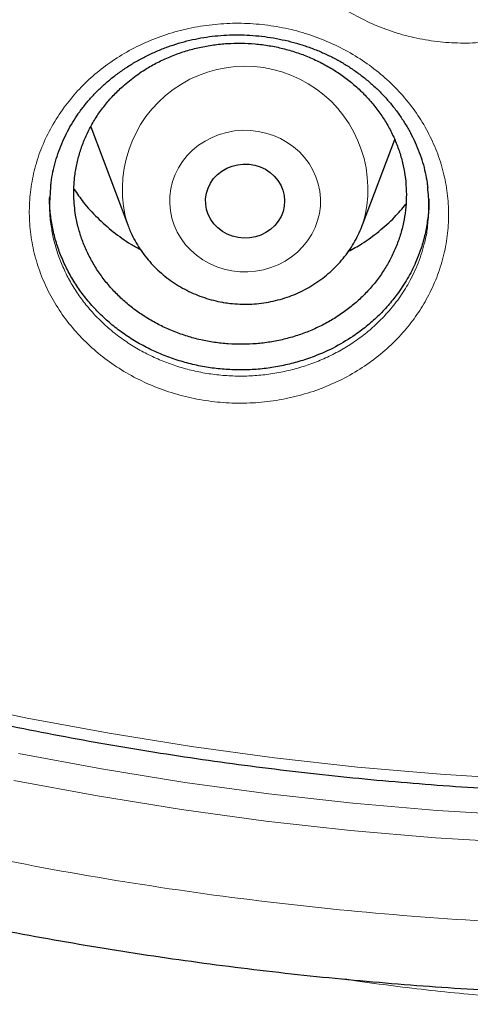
# Model space of a CAD drawing. Header units: millimetres. Extents: x 8 to 791, y 12 to 1717.
# Tile 174 of 256: x 385.11 to 389.67, y 1529.8 to 1539.76. Entities that reach past the tile are written whole.
import ezdxf

# ---------------------------------------------------------------- set-up
doc = ezdxf.new("R2010")
doc.units = ezdxf.units.MM

msp = doc.modelspace()

# ---------------------------------------------------------------- linework, layer by layer
at = {"color": 7, "linetype": 'Continuous', "lineweight": 30}
for p, q in [((385.8278, 1538.6804), (386.2016, 1537.687)), ((388.5777, 1537.687), (388.9035, 1538.5528))]:
    msp.add_line(p, q, dxfattribs=at)
at = {"color": 8, "linetype": 'Continuous', "lineweight": 0, "flags": 128}
for points in [[(387.257, 1537.2229), (387.1791, 1537.2397), (387.1036, 1537.2642), (387.0311, 1537.2959), (386.9626, 1537.3345), (386.8988, 1537.3796), (386.8403, 1537.4308), (386.7879, 1537.4874), (386.742, 1537.5488), (386.7033, 1537.6144), (386.672, 1537.6834), (386.6487, 1537.7551), (386.6334, 1537.8287), (386.6265, 1537.9034), (386.6279, 1537.9784), (386.6376, 1538.0529), (386.6556, 1538.1259), (386.6816, 1538.1968), (386.7154, 1538.2648), (386.7565, 1538.3291), (386.8047, 1538.389), (386.8592, 1538.4438), (386.9195, 1538.493), (386.985, 1538.536), (387.0549, 1538.5724), (387.1285, 1538.6017), (387.2049, 1538.6236), (387.2834, 1538.6379), (387.363, 1538.6445), (387.4429, 1538.6432), (387.5222, 1538.634), (387.6001, 1538.6171), (387.6757, 1538.5927), (387.7481, 1538.561), (387.8167, 1538.5224), (387.8805, 1538.4773), (387.939, 1538.4261), (387.9914, 1538.3695), (388.0372, 1538.3081), (388.076, 1538.2425), (388.1072, 1538.1735), (388.1306, 1538.1018), (388.1459, 1538.0282), (388.1528, 1537.9534), (388.1514, 1537.8785), (388.1417, 1537.804), (388.1237, 1537.731), (388.0977, 1537.6601), (388.0639, 1537.5921), (388.0227, 1537.5278), (387.9746, 1537.4679), (387.9201, 1537.4131), (387.8598, 1537.3639), (387.7943, 1537.3209), (387.7244, 1537.2845), (387.6508, 1537.2552), (387.5744, 1537.2333), (387.4959, 1537.219), (387.4163, 1537.2124), (387.3364, 1537.2137), (387.257, 1537.2229)], [(384.3592, 1532.8735), (385.1845, 1532.6982), (386.0144, 1532.5434), (386.8483, 1532.4089), (387.6857, 1532.295), (388.526, 1532.2017), (389.3686, 1532.1291), (390.2129, 1532.0772), (391.0584, 1532.046), (391.9045, 1532.0356), (392.7506, 1532.046), (393.5961, 1532.0772), (394.4404, 1532.1291), (395.283, 1532.2017), (396.1233, 1532.295), (396.9607, 1532.4089)], [(385.0954, 1532.34), (385.9363, 1532.183), (386.7813, 1532.0468), (387.6298, 1531.9314), (388.4812, 1531.8368), (389.335, 1531.7632), (390.1905, 1531.7106), (391.0472, 1531.679), (391.9045, 1531.6685)], [(391.9045, 1531.3915), (391.0414, 1531.4021), (390.1789, 1531.4338), (389.3175, 1531.4868), (388.458, 1531.5609), (387.6008, 1531.6561), (386.7465, 1531.7723), (385.8958, 1531.9094), (385.0492, 1532.0674)]]:
    msp.add_lwpolyline(points, dxfattribs=at)
at = {"color": 7, "linetype": 'Continuous', "lineweight": 30, "flags": 128}
msp.add_lwpolyline([(387.3202, 1537.5589), (387.2636, 1537.5723), (387.2096, 1537.5933), (387.1595, 1537.6215), (387.1144, 1537.6562), (387.075, 1537.6967), (387.0424, 1537.7421), (387.0172, 1537.7915), (386.9999, 1537.8439), (386.991, 1537.898), (386.9905, 1537.9528), (386.9985, 1538.0071), (387.0149, 1538.0597), (387.0392, 1538.1095), (387.0711, 1538.1554), (387.1097, 1538.1965), (387.1543, 1538.2319), (387.2039, 1538.2608), (387.2574, 1538.2826), (387.3138, 1538.2969), (387.3718, 1538.3034), (387.4302, 1538.3018), (387.4877, 1538.2923), (387.5431, 1538.275), (387.5952, 1538.2504), (387.643, 1538.2188), (387.6854, 1538.1811), (387.7214, 1538.138), (387.7504, 1538.0905), (387.7717, 1538.0395), (387.7849, 1537.9861), (387.7896, 1537.9315), (387.7858, 1537.8768), (387.7736, 1537.8232), (387.7532, 1537.7719), (387.725, 1537.7239), (387.6897, 1537.6803), (387.648, 1537.6419), (387.6008, 1537.6097), (387.5491, 1537.5843), (387.494, 1537.5662), (387.4366, 1537.5558), (387.3783, 1537.5533), (387.3202, 1537.5589)], dxfattribs=at)
at = {"color": 8, "linetype": 'Continuous', "lineweight": 0}
msp.add_arc((387.3899, 1538.0505), 1.2424, 343.11796, 197.17755, dxfattribs=at)
for points, knots in [([(391.9045, 1594.1384), (391.4079, 1594.1325), (390.4148, 1594.1207), (388.9279, 1594.0251), (387.4468, 1593.8726), (385.9744, 1593.658), (384.522, 1593.3848), (383.0924, 1593.0544), (381.6879, 1592.6687), (380.3024, 1592.2266), (378.9303, 1591.7256), (377.5746, 1591.1657), (376.2385, 1590.5467), (374.9327, 1589.8732), (373.6598, 1589.1465), (372.4295, 1588.3727), (371.2435, 1587.5542), (370.1031, 1586.6936), (369.0035, 1585.7876), (367.9401, 1584.8322), (366.916, 1583.8281), (365.9341, 1582.7766), (365.0025, 1581.6855), (364.1228, 1580.5571), (363.3018, 1579.4004), (362.54, 1578.2184), (361.8375, 1577.0139), (361.191, 1575.7821), (360.5983, 1574.5176), (360.0617, 1573.2223), (359.5835, 1571.8983), (359.1678, 1570.5558), (358.8154, 1569.1975), (358.5287, 1567.8341), (358.3069, 1566.4685), (358.1492, 1565.1035), (358.0544, 1563.7333), (358.0226, 1562.3523), (358.0552, 1560.9629), (358.1534, 1559.568), (358.317, 1558.1784), (358.5454, 1556.797), (358.8367, 1555.4344), (359.1888, 1554.0932), (359.5999, 1552.7754), (360.0712, 1551.4755), (360.6051, 1550.1882), (361.2019, 1548.9163), (361.8617, 1547.6628), (362.5795, 1546.4377), (363.3541, 1545.2435), (364.179, 1544.0892), (365.0514, 1542.9765), (365.9686, 1541.9066), (366.9343, 1540.8749), (367.9527, 1539.8773), (369.0228, 1538.9165), (370.1437, 1537.9953), (371.3066, 1537.1212), (372.5093, 1536.2959), (373.7422, 1535.5256), (375.0021, 1534.8108), (376.2859, 1534.1517), (377.5989, 1533.5453), (378.9467, 1532.9892), (380.3273, 1532.4858), (381.7385, 1532.0371), (383.1694, 1531.6471), (384.6173, 1531.3164), (386.0705, 1531.0475), (387.526, 1530.8394), (388.981, 1530.6914), (390.4414, 1530.6025), (391.9134, 1530.5727), (393.3942, 1530.6033), (394.8811, 1530.6954), (396.3622, 1530.8488), (397.8346, 1531.0632), (399.2869, 1531.3364), (400.7165, 1531.6668), (402.1211, 1532.0525), (403.5066, 1532.4947), (404.8787, 1532.9956), (406.2344, 1533.5555), (407.5705, 1534.1745), (408.8762, 1534.848), (410.1492, 1535.5747), (411.3795, 1536.3486), (412.5655, 1537.1671), (413.7058, 1538.0276), (414.8055, 1538.9336), (415.8688, 1539.889), (416.8929, 1540.8931), (417.8748, 1541.9446), (418.8065, 1543.0357), (419.6861, 1544.1641), (420.5071, 1545.3208), (421.269, 1546.5028), (421.9715, 1547.7073), (422.6179, 1548.9391), (423.2106, 1550.2036), (423.7472, 1551.4989), (424.2255, 1552.8229), (424.6412, 1554.1654), (424.9936, 1555.5237), (425.2803, 1556.8871), (425.5021, 1558.2527), (425.6598, 1559.6178), (425.7545, 1560.9879), (425.7863, 1562.3689), (425.7538, 1563.7583), (425.6555, 1565.1532), (425.492, 1566.5428), (425.2635, 1567.9243), (424.9723, 1569.2868), (424.6202, 1570.6281), (424.2091, 1571.9458), (423.7378, 1573.2457), (423.2038, 1574.533), (422.6071, 1575.8049), (421.9473, 1577.0584), (421.2294, 1578.2835), (420.4549, 1579.4778), (419.63, 1580.632), (418.7576, 1581.7447), (417.8403, 1582.8146), (416.8747, 1583.8463), (415.8563, 1584.8439), (414.7861, 1585.8047), (413.6653, 1586.726), (412.5024, 1587.6), (411.2997, 1588.4253), (410.0668, 1589.1956), (408.8069, 1589.9104), (407.5231, 1590.5695), (406.2101, 1591.1759), (404.8623, 1591.732), (403.4817, 1592.2354), (402.0705, 1592.6841), (400.6395, 1593.0741), (399.1917, 1593.4048), (397.7385, 1593.6737), (396.283, 1593.882), (394.828, 1594.0291), (393.3676, 1594.1213), (392.3922, 1594.1327), (391.9045, 1594.1384)], [0, 0, 0, 0, 0.007, 0.014, 0.021, 0.028, 0.035, 0.041875, 0.04875, 0.055625, 0.0625, 0.0695, 0.0765, 0.0835, 0.0905, 0.0975, 0.104375, 0.11125, 0.118125, 0.125, 0.132, 0.139, 0.146, 0.153, 0.16, 0.166875, 0.17375, 0.180625, 0.1875, 0.1945, 0.2015, 0.2085, 0.2155, 0.2225, 0.229375, 0.23625, 0.243125, 0.25, 0.257, 0.264, 0.271, 0.278, 0.285, 0.291875, 0.29875, 0.305625, 0.3125, 0.3195, 0.3265, 0.3335, 0.3405, 0.3475, 0.354375, 0.36125, 0.368125, 0.375, 0.382, 0.389, 0.396, 0.403, 0.41, 0.416875, 0.42375, 0.430625, 0.4375, 0.4445, 0.4515, 0.4585, 0.4655, 0.4725, 0.479375, 0.48625, 0.493125, 0.5, 0.507, 0.514, 0.521, 0.528, 0.535, 0.541875, 0.54875, 0.555625, 0.5625, 0.5695, 0.5765, 0.5835, 0.5905, 0.5975, 0.604375, 0.61125, 0.618125, 0.625, 0.632, 0.639, 0.646, 0.653, 0.66, 0.666875, 0.67375, 0.680625, 0.6875, 0.6945, 0.7015, 0.7085, 0.7155, 0.7225, 0.729375, 0.73625, 0.743125, 0.75, 0.757, 0.764, 0.771, 0.778, 0.785, 0.791875, 0.79875, 0.805625, 0.8125, 0.8195, 0.8265, 0.8335, 0.8405, 0.8475, 0.854375, 0.86125, 0.868125, 0.875, 0.882, 0.889, 0.896, 0.903, 0.91, 0.916875, 0.92375, 0.930625, 0.9375, 0.9445, 0.9515, 0.9585, 0.9655, 0.9725, 0.979375, 0.98625, 0.993125, 1, 1, 1, 1]), ([(387.8065, 1542.495), (387.8494, 1542.5527), (387.9354, 1542.6682), (388.0894, 1542.8239), (388.2616, 1542.9666), (388.4532, 1543.0918), (388.6613, 1543.1982), (388.8811, 1543.2827), (389.11, 1543.3436), (389.3448, 1543.3809), (389.5829, 1543.3943), (389.8213, 1543.3828), (390.057, 1543.3472), (390.2868, 1543.288), (390.5074, 1543.2053), (390.7165, 1543.1011), (390.912, 1542.9764), (391.0908, 1542.8319), (391.251, 1542.6701), (391.3906, 1542.4933), (391.5069, 1542.3032), (391.5994, 1542.1028), (391.6671, 1541.8941), (391.7081, 1541.6796), (391.7227, 1541.4622), (391.7109, 1541.2447), (391.6716, 1541.0299), (391.6063, 1540.8205), (391.518, 1540.624), (391.4096, 1540.4425), (391.281, 1540.2721), (391.1283, 1540.1112), (390.9524, 1539.963), (390.7596, 1539.8339), (390.5519, 1539.7262), (390.3328, 1539.6403), (390.1043, 1539.5769), (389.8691, 1539.5381), (389.6304, 1539.5233), (389.3916, 1539.5328), (389.1559, 1539.5671), (388.926, 1539.6249), (388.7044, 1539.7056), (388.4942, 1539.8089), (388.2977, 1539.9329), (388.1175, 1540.0758), (387.9564, 1540.2366), (387.8158, 1540.4125), (387.6975, 1540.6015), (387.6036, 1540.8017), (387.5346, 1541.01), (387.4914, 1541.224), (387.4754, 1541.4409), (387.4857, 1541.6579), (387.5228, 1541.8755), (387.5891, 1542.0901), (387.6815, 1542.3001), (387.7648, 1542.4301), (387.8065, 1542.495)], [0, 0, 0, 0, 0.01725, 0.034552, 0.051802, 0.069699, 0.087654, 0.105551, 0.123402, 0.14131, 0.159162, 0.177039, 0.194974, 0.212851, 0.230671, 0.248548, 0.266367, 0.284249, 0.302188, 0.320069, 0.337925, 0.355837, 0.373693, 0.3916, 0.409563, 0.427471, 0.445387, 0.463361, 0.481277, 0.497868, 0.514458, 0.532433, 0.550464, 0.568436, 0.586323, 0.604268, 0.622155, 0.640067, 0.658036, 0.675948, 0.693785, 0.711679, 0.729517, 0.747381, 0.765302, 0.783166, 0.801024, 0.818939, 0.836797, 0.854674, 0.872607, 0.890484, 0.908351, 0.926274, 0.94414, 0.962739, 0.981402, 1, 1, 1, 1]), ([(385.5582, 1538.8772), (385.6023, 1538.9333), (385.6905, 1539.0455), (385.8471, 1539.1961), (386.0218, 1539.3338), (386.2159, 1539.4542), (386.4265, 1539.5557), (386.6484, 1539.6352), (386.8788, 1539.6909), (387.1146, 1539.7231), (387.3532, 1539.7315), (387.5915, 1539.715), (387.8266, 1539.6747), (388.0552, 1539.611), (388.2742, 1539.5241), (388.4812, 1539.4162), (388.6741, 1539.2881), (388.8498, 1539.1407), (389.0066, 1538.9765), (389.1424, 1538.7978), (389.2548, 1538.6063), (389.3431, 1538.4051), (389.4064, 1538.1962), (389.4429, 1537.982), (389.4529, 1537.7655), (389.4364, 1537.5493), (389.3925, 1537.3364), (389.3228, 1537.1294), (389.2302, 1536.9357), (389.1178, 1536.7574), (388.9854, 1536.5905), (388.829, 1536.4335), (388.6498, 1536.2897), (388.454, 1536.1653), (388.2438, 1536.0625), (388.0225, 1535.9815), (387.7925, 1535.9233), (387.5562, 1535.8895), (387.317, 1535.8798), (387.0783, 1535.8943), (386.8431, 1535.9334), (386.6144, 1535.9957), (386.3944, 1536.0806), (386.1863, 1536.1877), (385.9924, 1536.315), (385.8152, 1536.4609), (385.6575, 1536.6241), (385.5207, 1536.8019), (385.4062, 1536.9924), (385.3166, 1537.1933), (385.2519, 1537.4019), (385.2133, 1537.6156), (385.2019, 1537.8317), (385.2168, 1538.0474), (385.2586, 1538.2635), (385.3299, 1538.4766), (385.4277, 1538.6849), (385.5148, 1538.8132), (385.5582, 1538.8772)], [0, 0, 0, 0, 0.017142, 0.034334, 0.051477, 0.06938, 0.087341, 0.105244, 0.123096, 0.141004, 0.158857, 0.176728, 0.194657, 0.212529, 0.23034, 0.248206, 0.266016, 0.283889, 0.301818, 0.319691, 0.337542, 0.35545, 0.3733, 0.391208, 0.409174, 0.427082, 0.445006, 0.462987, 0.480912, 0.497515, 0.514119, 0.5321, 0.550138, 0.568116, 0.58601, 0.603959, 0.621852, 0.639762, 0.657731, 0.675641, 0.693471, 0.711357, 0.729187, 0.747041, 0.764953, 0.782807, 0.800657, 0.818563, 0.836413, 0.854287, 0.872217, 0.890091, 0.907962, 0.925888, 0.943757, 0.962483, 0.981274, 1, 1, 1, 1]), ([(385.4227, 1537.7116), (385.4292, 1537.6668), (385.4426, 1537.5738), (385.4796, 1537.4353), (385.5297, 1537.2956), (385.5926, 1537.1607), (385.6678, 1537.0312), (385.7543, 1536.9082), (385.8528, 1536.7908), (385.9618, 1536.6816), (386.0801, 1536.5813), (386.2067, 1536.4906), (386.3426, 1536.4089), (386.4853, 1536.338), (386.6335, 1536.2785), (386.7857, 1536.2306), (386.9433, 1536.1938), (387.1037, 1536.1693), (387.2653, 1536.1572), (387.4268, 1536.1572), (387.5892, 1536.1698), (387.7497, 1536.1946), (387.9063, 1536.2317), (388.058, 1536.2801), (388.2061, 1536.3404), (388.3481, 1536.4119), (388.4822, 1536.4939), (388.6076, 1536.5856), (388.7251, 1536.6875), (388.8409, 1536.8067), (388.951, 1536.9445), (389.0563, 1537.1115), (389.1466, 1537.3008), (389.2035, 1537.4888), (389.2332, 1537.6217), (389.237, 1537.6836), (389.2378, 1537.6959)], [0, 0, 0, 0, 0.026753, 0.055447, 0.084142, 0.113419, 0.141801, 0.170382, 0.199268, 0.228574, 0.256962, 0.285548, 0.314442, 0.343757, 0.37214, 0.400723, 0.429514, 0.45879, 0.487362, 0.515935, 0.544919, 0.574328, 0.602885, 0.631443, 0.660406, 0.68979, 0.718476, 0.747163, 0.776265, 0.805793, 0.841246, 0.877092, 0.919835, 0.963263, 0.992693, 1, 1, 1, 1]), ([(395.4428, 1530.0621), (395.4389, 1530.0615), (395.2045, 1530.0211), (394.7333, 1529.9628), (394.0303, 1529.8881), (393.3217, 1529.8379), (392.6104, 1529.8079), (391.8803, 1529.7982), (391.1327, 1529.8093), (390.3677, 1529.8442), (389.7307, 1529.894), (389.2215, 1529.9467), (388.8398, 1529.9936), (388.5581, 1530.0317), (388.4041, 1530.0565), (388.3768, 1530.0609)], [0, 0, 0, 0, 0.001648, 0.101005, 0.200883, 0.300892, 0.401275, 0.501759, 0.609416, 0.717193, 0.8254, 0.87959, 0.933779, 0.988275, 1, 1, 1, 1])]:
    msp.add_open_spline(points, degree=3, knots=knots, dxfattribs=at)
at = {"color": 7, "linetype": 'Continuous', "lineweight": 30}
for points, knots in [([(357.0532, 1565.0448), (357.0508, 1565.0099), (357.0461, 1564.9393), (357.0399, 1564.8224), (357.0331, 1564.6975), (357.0252, 1564.566), (357.017, 1564.4251), (357.0091, 1564.274), (357.0006, 1564.0953), (356.992, 1563.8866), (356.9839, 1563.6459), (356.9766, 1563.3568), (356.9714, 1563.015), (356.9704, 1562.6164), (356.975, 1562.1887), (356.9867, 1561.7289), (357.0066, 1561.2429), (357.0353, 1560.7411), (357.0725, 1560.2367), (357.1178, 1559.734), (357.1713, 1559.2329), (357.2327, 1558.7336), (357.3199, 1558.1085), (357.4415, 1557.3594), (357.6082, 1556.4891), (357.7605, 1555.8002), (357.8839, 1555.2895), (357.9689, 1554.9541), (358.0562, 1554.6248), (358.1433, 1554.3102), (358.2272, 1554.0185), (358.3061, 1553.7533), (358.3793, 1553.5145), (358.4462, 1553.3019), (358.5064, 1553.1154), (358.5591, 1552.9548), (358.6042, 1552.82), (358.6393, 1552.7162), (358.6666, 1552.6365), (358.6902, 1552.5679), (358.7165, 1552.4923), (358.7477, 1552.403), (358.7845, 1552.2992), (358.8307, 1552.17), (358.8878, 1552.0129), (358.9571, 1551.8258), (359.0362, 1551.6165), (359.1255, 1551.3853), (359.2256, 1551.1325), (359.335, 1550.8633), (359.4508, 1550.586), (359.6126, 1550.2089), (359.8226, 1549.7387), (360.0854, 1549.1801), (360.3848, 1548.5743), (360.7235, 1547.9255), (361.1044, 1547.2377), (361.4961, 1546.5691), (361.9371, 1545.8554), (362.4355, 1545.0952), (362.9974, 1544.2914), (363.5841, 1543.503), (364.1207, 1542.825), (364.6016, 1542.2466), (365.0237, 1541.7582), (365.4687, 1541.2632), (365.9374, 1540.7626), (366.3963, 1540.2924), (366.8416, 1539.8533), (367.27, 1539.4454), (367.7152, 1539.0363), (368.1767, 1538.6274), (368.5913, 1538.2734), (368.9458, 1537.9797), (369.2283, 1537.7509), (369.4925, 1537.5412), (369.738, 1537.3502), (369.9643, 1537.1772), (370.1614, 1537.0289), (370.3309, 1536.9032), (370.4745, 1536.7978), (370.6036, 1536.7041), (370.7099, 1536.6275), (370.7926, 1536.5685), (370.8521, 1536.5261), (370.9062, 1536.4878), (370.9723, 1536.4412), (371.0611, 1536.3789), (371.1716, 1536.302), (371.2957, 1536.2163), (371.4305, 1536.1242), (371.576, 1536.0257), (371.7632, 1535.9005), (371.9973, 1535.7463), (372.2837, 1535.5614), (372.5967, 1535.3637), (372.9369, 1535.1541), (373.302, 1534.9349), (373.6861, 1534.7107), (374.0797, 1534.4876), (374.476, 1534.2696), (374.9737, 1534.004), (375.5734, 1533.6972), (376.2758, 1533.3571), (376.9747, 1533.0372), (377.7049, 1532.7215), (378.4656, 1532.4129), (379.2559, 1532.114), (380.04, 1531.8382), (380.8213, 1531.5831), (381.599, 1531.3484), (382.3747, 1531.1329), (383.1479, 1530.9361), (383.9229, 1530.7565), (384.776, 1530.578), (385.7075, 1530.4068), (386.718, 1530.2497), (387.7304, 1530.1207), (388.7455, 1530.0195), (389.7632, 1529.9462), (390.7827, 1529.901), (391.8033, 1529.884), (392.8239, 1529.8953), (393.8437, 1529.935), (394.8619, 1530.0027), (395.8775, 1530.0984), (396.8898, 1530.2218), (397.8978, 1530.3729), (398.8286, 1530.5385), (399.6827, 1530.7122), (400.4634, 1530.8886), (401.2464, 1531.0833), (402.0351, 1531.2981), (402.8256, 1531.5326), (403.6172, 1531.787), (404.4091, 1532.0618), (405.2052, 1532.3591), (405.9911, 1532.6741), (406.7655, 1533.0061), (407.5216, 1533.3512), (408.2642, 1533.7112), (408.9861, 1534.0818), (409.686, 1534.4613), (410.2891, 1534.8057), (410.8011, 1535.1105), (411.2273, 1535.3725), (411.644, 1535.6368), (411.9824, 1535.8582), (412.2385, 1536.0293), (412.4076, 1536.144), (412.5522, 1536.2431), (412.6725, 1536.3263), (412.7687, 1536.3935), (412.8371, 1536.4415), (412.8836, 1536.4743), (412.9221, 1536.5015), (412.9685, 1536.5344), (413.0278, 1536.5766), (413.0971, 1536.6262), (413.1924, 1536.6947), (413.3176, 1536.7855), (413.4765, 1536.9019), (413.6774, 1537.0511), (413.9174, 1537.2323), (414.1928, 1537.4443), (414.4782, 1537.6689), (414.7929, 1537.9221), (415.1375, 1538.2063), (415.5121, 1538.5243), (415.898, 1538.8617), (416.2945, 1539.2193), (416.7005, 1539.5977), (417.0877, 1539.9709), (417.4545, 1540.3357), (417.7942, 1540.6837), (418.125, 1541.0325), (418.44, 1541.3742), (418.7381, 1541.7066), (419.0356, 1542.0471), (419.3305, 1542.3942), (419.6212, 1542.7461), (419.8914, 1543.0823), (420.1435, 1543.4042), (420.3779, 1543.7109), (420.595, 1544.0018), (420.7938, 1544.2741), (420.9809, 1544.5358), (421.1669, 1544.8013), (421.362, 1545.0858), (421.5697, 1545.3957), (421.789, 1545.7316), (422.019, 1546.0939), (422.2588, 1546.4832), (422.5074, 1546.9001), (422.7438, 1547.3108), (422.967, 1547.7119), (423.1759, 1548.0995), (423.3851, 1548.5009), (423.5884, 1548.9051), (423.7872, 1549.3148), (423.9773, 1549.7213), (424.1582, 1550.1229), (424.3234, 1550.5033), (424.4737, 1550.8621), (424.6101, 1551.1988), (424.7334, 1551.5133), (424.8444, 1551.8051), (424.9275, 1552.0301), (424.986, 1552.1915), (425.022, 1552.2923), (425.0531, 1552.3798), (425.079, 1552.4537), (425.1, 1552.514), (425.1173, 1552.5637), (425.1365, 1552.6193), (425.1618, 1552.6931), (425.1962, 1552.7944), (425.238, 1552.9192), (425.2904, 1553.078), (425.3517, 1553.2674), (425.4199, 1553.4832), (425.49, 1553.7109), (425.5615, 1553.9498), (425.6342, 1554.1999), (425.7209, 1554.5079), (425.8209, 1554.879), (425.9326, 1555.318), (426.0436, 1555.783), (426.1444, 1556.2364), (426.2352, 1556.6749), (426.3163, 1557.095), (426.394, 1557.5297), (426.4818, 1558.0655), (426.572, 1558.6902), (426.6569, 1559.3929), (426.7237, 1560.0732), (426.7738, 1560.7306), (426.8089, 1561.3647), (426.8302, 1561.9754), (426.8378, 1562.4719), (426.8382, 1562.86), (426.8358, 1563.1455), (426.8308, 1563.4241), (426.8237, 1563.6914), (426.815, 1563.9447), (426.8049, 1564.1919), (426.7936, 1564.4303), (426.7812, 1564.6577), (426.769, 1564.8593), (426.76, 1564.986), (426.7558, 1565.0448)], [0, 0, 0, 0, 0.000951, 0.00193, 0.003036, 0.004253, 0.00557, 0.006974, 0.008466, 0.010552, 0.012788, 0.015174, 0.018604, 0.022304, 0.026272, 0.03051, 0.035109, 0.039809, 0.0445, 0.049182, 0.053854, 0.058517, 0.063171, 0.071403, 0.079606, 0.08778, 0.090983, 0.094182, 0.097376, 0.100428, 0.103231, 0.105785, 0.10809, 0.110147, 0.111955, 0.113514, 0.114824, 0.115886, 0.116546, 0.117156, 0.117891, 0.118757, 0.119771, 0.120935, 0.122551, 0.124388, 0.126447, 0.128728, 0.13123, 0.133951, 0.136743, 0.139515, 0.145262, 0.150923, 0.1565, 0.163835, 0.171017, 0.178053, 0.185051, 0.193961, 0.202877, 0.211797, 0.220722, 0.226386, 0.232222, 0.238233, 0.244421, 0.250785, 0.255992, 0.261311, 0.266742, 0.272285, 0.27791, 0.2814, 0.284654, 0.287671, 0.290452, 0.292997, 0.295305, 0.297061, 0.298651, 0.300074, 0.30133, 0.302159, 0.302792, 0.303286, 0.303933, 0.304956, 0.306188, 0.307532, 0.308987, 0.310553, 0.31223, 0.315004, 0.318038, 0.32133, 0.324881, 0.328691, 0.332679, 0.336722, 0.340731, 0.344704, 0.351714, 0.358613, 0.3654, 0.372077, 0.379665, 0.387104, 0.394395, 0.401597, 0.408772, 0.415794, 0.42279, 0.429761, 0.436706, 0.445688, 0.454627, 0.463542, 0.472457, 0.481371, 0.490286, 0.4992, 0.508115, 0.517029, 0.525944, 0.534858, 0.543773, 0.552688, 0.561603, 0.568593, 0.575583, 0.582642, 0.589812, 0.597096, 0.604359, 0.61173, 0.61921, 0.626799, 0.634111, 0.641505, 0.648815, 0.655997, 0.663051, 0.669978, 0.674479, 0.678925, 0.683315, 0.687644, 0.689723, 0.691543, 0.693106, 0.69441, 0.695455, 0.696243, 0.696646, 0.696978, 0.697502, 0.698168, 0.698928, 0.699781, 0.70131, 0.703068, 0.705055, 0.708015, 0.711125, 0.714373, 0.717759, 0.721968, 0.726371, 0.73097, 0.735762, 0.74075, 0.745932, 0.750272, 0.754723, 0.75908, 0.763275, 0.767308, 0.771181, 0.775537, 0.77967, 0.783578, 0.787262, 0.79079, 0.794084, 0.797145, 0.799974, 0.80285, 0.805987, 0.809385, 0.813035, 0.816945, 0.821115, 0.825545, 0.830235, 0.834102, 0.838129, 0.842317, 0.846532, 0.850562, 0.854837, 0.85888, 0.862688, 0.866263, 0.869604, 0.872711, 0.875584, 0.878223, 0.879337, 0.880326, 0.881181, 0.881903, 0.882491, 0.882945, 0.883358, 0.884118, 0.885104, 0.886317, 0.887757, 0.88973, 0.891826, 0.894024, 0.896326, 0.898731, 0.901239, 0.905195, 0.909383, 0.913804, 0.918457, 0.922275, 0.926238, 0.930343, 0.934543, 0.941328, 0.94789, 0.954228, 0.960343, 0.966236, 0.971905, 0.977351, 0.980059, 0.98271, 0.985301, 0.987816, 0.990158, 0.992312, 0.994612, 0.996657, 0.99845, 1, 1, 1, 1]), ([(359.582, 1559.2529), (359.5907, 1559.1731), (359.6162, 1558.9407), (359.6664, 1558.5564), (359.732, 1558.1001), (359.8054, 1557.6448), (359.8859, 1557.1905), (359.9738, 1556.7375), (360.069, 1556.2858), (360.1714, 1555.8354), (360.2811, 1555.3866), (360.3979, 1554.9393), (360.522, 1554.4938), (360.6531, 1554.0501), (360.7914, 1553.6083), (360.9368, 1553.1685), (361.0893, 1552.7308), (361.2488, 1552.2953), (361.4152, 1551.8621), (361.5886, 1551.4313), (361.769, 1551.0031), (361.9561, 1550.5774), (362.1502, 1550.1544), (362.3509, 1549.7343), (362.5585, 1549.317), (362.7727, 1548.9027), (362.9935, 1548.4915), (363.221, 1548.0835), (363.455, 1547.6787), (363.6954, 1547.2773), (363.9423, 1546.8794), (364.1956, 1546.4849), (364.4552, 1546.0942), (364.721, 1545.7071), (364.9931, 1545.3239), (365.2712, 1544.9445), (365.5555, 1544.5692), (365.8457, 1544.1979), (366.1419, 1543.8307), (366.4439, 1543.4678), (366.7518, 1543.1092), (367.0654, 1542.755), (367.3847, 1542.4054), (367.7095, 1542.0602), (368.0399, 1541.7197), (368.3757, 1541.3839), (368.7168, 1541.053), (369.0633, 1540.7269), (369.4149, 1540.4057), (369.7717, 1540.0895), (370.1335, 1539.7785), (370.5003, 1539.4726), (370.872, 1539.1719), (371.2484, 1538.8766), (371.6296, 1538.5866), (372.0154, 1538.302), (372.4057, 1538.023), (372.8005, 1537.7495), (373.1996, 1537.4816), (373.603, 1537.2194), (374.0106, 1536.963), (374.4222, 1536.7123), (374.8378, 1536.4675), (375.2574, 1536.2287), (375.6807, 1535.9958), (376.1077, 1535.7689), (376.5383, 1535.5481), (376.9724, 1535.3335), (377.4099, 1535.125), (377.8507, 1534.9227), (378.2948, 1534.7267), (378.7419, 1534.537), (379.192, 1534.3537), (379.645, 1534.1768), (380.1009, 1534.0063), (380.5594, 1533.8423), (381.0205, 1533.6848), (381.484, 1533.5338), (381.95, 1533.3895), (382.4182, 1533.2517), (382.8886, 1533.1206), (383.3611, 1532.9962), (383.8354, 1532.8785), (384.3117, 1532.7676), (384.7896, 1532.6634), (385.2692, 1532.5659), (385.7503, 1532.4753), (386.2328, 1532.3915), (386.7166, 1532.3146), (387.2016, 1532.2445), (387.6876, 1532.1813), (388.1746, 1532.125), (388.6625, 1532.0756), (389.1511, 1532.0331), (389.6403, 1531.9976), (390.13, 1531.969), (390.6202, 1531.9473), (391.1106, 1531.9326), (391.6012, 1531.9248), (392.0919, 1531.924), (392.5826, 1531.9301), (393.073, 1531.9432), (393.5633, 1531.9632), (394.0531, 1531.9902), (394.5425, 1532.0241), (395.0312, 1532.065), (395.5193, 1532.1127), (396.0065, 1532.1674), (396.4928, 1532.229), (396.978, 1532.2974), (397.4621, 1532.3727), (397.9449, 1532.4549), (398.4264, 1532.5439), (398.9063, 1532.6397), (399.3847, 1532.7424), (399.8613, 1532.8517), (400.3362, 1532.9678), (400.8091, 1533.0907), (401.28, 1533.2202), (401.7487, 1533.3564), (402.2152, 1533.4992), (402.6794, 1533.6486), (403.1411, 1533.8045), (403.6002, 1533.967), (404.0567, 1534.136), (404.5104, 1534.3114), (404.9612, 1534.4932), (405.409, 1534.6814), (405.8538, 1534.8759), (406.2954, 1535.0767), (406.7337, 1535.2837), (407.1687, 1535.497), (407.6001, 1535.7163), (408.028, 1535.9418), (408.4522, 1536.1732), (408.8726, 1536.4107), (409.2892, 1536.6541), (409.7018, 1536.9034), (410.1103, 1537.1585), (410.5147, 1537.4193), (410.9149, 1537.6858), (411.3107, 1537.958), (411.7021, 1538.2358), (412.0889, 1538.5191), (412.4712, 1538.8078), (412.8488, 1539.1019), (413.2216, 1539.4013), (413.5896, 1539.706), (413.9526, 1540.0159), (414.3106, 1540.3308), (414.6634, 1540.6508), (415.0111, 1540.9758), (415.3536, 1541.3056), (415.6906, 1541.6403), (416.0223, 1541.9797), (416.3484, 1542.3238), (416.669, 1542.6724), (416.984, 1543.0256), (417.2932, 1543.3831), (417.5966, 1543.745), (417.8942, 1544.1112), (418.1859, 1544.4815), (418.4715, 1544.856), (418.7511, 1545.2344), (419.0246, 1545.6167), (419.2919, 1546.0029), (419.553, 1546.3929), (419.8078, 1546.7864), (420.0562, 1547.1836), (420.2981, 1547.5842), (420.5337, 1547.9882), (420.7626, 1548.3955), (420.9851, 1548.8059), (421.2008, 1549.2195), (421.41, 1549.6361), (421.6123, 1550.0556), (421.8079, 1550.478), (421.9967, 1550.903), (422.1787, 1551.3307), (422.3537, 1551.7609), (422.5218, 1552.1935), (422.6829, 1552.6285), (422.837, 1553.0657), (422.9841, 1553.505), (423.1241, 1553.9464), (423.2569, 1554.3897), (423.3826, 1554.8348), (423.5012, 1555.2816), (423.6125, 1555.7301), (423.7166, 1556.1801), (423.8135, 1556.6315), (423.9031, 1557.0843), (423.9854, 1557.5383), (424.0604, 1557.9933), (424.1281, 1558.4494), (424.1884, 1558.9064), (424.2413, 1559.3642), (424.2869, 1559.8227), (424.3252, 1560.2818), (424.356, 1560.7414), (424.3794, 1561.2013), (424.3954, 1561.6616), (424.4034, 1562.0707), (424.4042, 1562.3263), (424.4045, 1562.4284)], [0, 0, 0, 0, 0.002595, 0.007564, 0.012533, 0.017502, 0.02247, 0.027439, 0.032408, 0.037377, 0.042346, 0.047315, 0.052284, 0.057254, 0.062223, 0.067192, 0.072161, 0.07713, 0.0821, 0.087069, 0.092038, 0.097008, 0.101977, 0.106946, 0.111916, 0.116885, 0.121855, 0.126825, 0.131794, 0.136764, 0.141734, 0.146704, 0.151673, 0.156643, 0.161613, 0.166583, 0.171553, 0.176523, 0.181493, 0.186464, 0.191434, 0.196404, 0.201374, 0.206345, 0.211315, 0.216286, 0.221256, 0.226227, 0.231197, 0.236168, 0.241138, 0.246109, 0.25108, 0.25605, 0.261021, 0.265992, 0.270963, 0.275934, 0.280905, 0.285876, 0.290847, 0.295818, 0.300789, 0.30576, 0.310731, 0.315702, 0.320674, 0.325645, 0.330616, 0.335587, 0.340559, 0.34553, 0.350501, 0.355473, 0.360444, 0.365416, 0.370387, 0.375358, 0.38033, 0.385301, 0.390273, 0.395244, 0.400216, 0.405188, 0.410159, 0.415131, 0.420102, 0.425074, 0.430046, 0.435017, 0.439989, 0.44496, 0.449932, 0.454904, 0.459875, 0.464847, 0.469819, 0.47479, 0.479762, 0.484734, 0.489705, 0.494677, 0.499649, 0.504621, 0.509592, 0.514564, 0.519536, 0.524507, 0.529479, 0.534451, 0.539422, 0.544394, 0.549366, 0.554337, 0.559309, 0.56428, 0.569252, 0.574224, 0.579195, 0.584167, 0.589138, 0.59411, 0.599081, 0.604053, 0.609024, 0.613996, 0.618967, 0.623939, 0.62891, 0.633881, 0.638853, 0.643824, 0.648795, 0.653767, 0.658738, 0.663709, 0.66868, 0.673651, 0.678623, 0.683594, 0.688565, 0.693536, 0.698507, 0.703478, 0.708449, 0.71342, 0.71839, 0.723361, 0.728332, 0.733303, 0.738274, 0.743244, 0.748215, 0.753185, 0.758156, 0.763126, 0.768097, 0.773067, 0.778038, 0.783008, 0.787978, 0.792949, 0.797919, 0.802889, 0.807859, 0.812829, 0.817799, 0.822769, 0.827739, 0.832709, 0.837679, 0.842648, 0.847618, 0.852588, 0.857557, 0.862527, 0.867497, 0.872466, 0.877436, 0.882405, 0.887374, 0.892344, 0.897313, 0.902282, 0.907251, 0.912221, 0.91719, 0.922159, 0.927128, 0.932097, 0.937066, 0.942035, 0.947004, 0.951973, 0.956942, 0.961911, 0.96688, 0.971849, 0.976818, 0.981787, 0.986756, 0.991724, 0.996693, 1, 1, 1, 1]), ([(385.7082, 1538.8218), (385.7187, 1538.8364), (385.7503, 1538.8799), (385.8076, 1538.9501), (385.8822, 1539.0308), (385.9627, 1539.1077), (386.0489, 1539.1804), (386.1404, 1539.2486), (386.2367, 1539.3118), (386.3373, 1539.3697), (386.4418, 1539.422), (386.5494, 1539.4683), (386.6597, 1539.5083), (386.772, 1539.5419), (386.8857, 1539.569), (387.0002, 1539.5893), (387.1157, 1539.6029), (387.2323, 1539.6102), (387.3504, 1539.6111), (387.4694, 1539.6054), (387.5886, 1539.5932), (387.7074, 1539.5745), (387.8249, 1539.5493), (387.9402, 1539.5178), (388.0528, 1539.4803), (388.1617, 1539.4369), (388.2665, 1539.388), (388.3666, 1539.3338), (388.4624, 1539.2743), (388.5543, 1539.2093), (388.6423, 1539.1388), (388.726, 1539.0631), (388.8049, 1538.9825), (388.8786, 1538.8975), (388.9465, 1538.8083), (389.0083, 1538.7156), (389.0635, 1538.6199), (389.112, 1538.5217), (389.1533, 1538.4215), (389.1875, 1538.3198), (389.2139, 1538.217), (389.2309, 1538.1317), (389.2363, 1538.0806), (389.2381, 1538.0642)], [0, 0, 0, 0, 0.01234, 0.03706, 0.061882, 0.08685, 0.111947, 0.137149, 0.162422, 0.187727, 0.213011, 0.238225, 0.263328, 0.288284, 0.313064, 0.337629, 0.361988, 0.386529, 0.411339, 0.436373, 0.461579, 0.486894, 0.512249, 0.537557, 0.562745, 0.587754, 0.612533, 0.637048, 0.661351, 0.685945, 0.710744, 0.735752, 0.760933, 0.786247, 0.811648, 0.83709, 0.862518, 0.887886, 0.913161, 0.93832, 0.963353, 0.988265, 1, 1, 1, 1]), ([(386.1389, 1539.0782), (386.1069, 1539.0475), (386.0428, 1538.9859), (385.9576, 1538.8843), (385.8808, 1538.7759), (385.8148, 1538.6621), (385.7598, 1538.5439), (385.7162, 1538.4225), (385.6837, 1538.2969), (385.6598, 1538.1486), (385.6523, 1537.977), (385.6687, 1537.8057), (385.7006, 1537.6579), (385.7395, 1537.534), (385.7894, 1537.414), (385.8509, 1537.2969), (385.923, 1537.1852), (386.005, 1537.0796), (386.0958, 1536.9811), (386.1965, 1536.8888), (386.3051, 1536.8048), (386.4209, 1536.7296), (386.5424, 1536.6637), (386.6708, 1536.6066), (386.8037, 1536.5597), (386.9401, 1536.5232), (387.0785, 1536.4973), (387.2202, 1536.4818), (387.3624, 1536.4773), (387.5041, 1536.4837), (387.6438, 1536.5006), (387.7828, 1536.5284), (387.9183, 1536.5667), (388.0494, 1536.6152), (388.1747, 1536.673), (388.2954, 1536.741), (388.409, 1536.8178), (388.5147, 1536.9029), (388.6116, 1536.9952), (388.7004, 1537.0957), (388.7793, 1537.2024), (388.8477, 1537.3147), (388.9052, 1537.4311), (388.9521, 1537.5528), (388.9873, 1537.6774), (389.0107, 1537.804), (389.0223, 1537.9314), (389.022, 1538.0607), (389.0095, 1538.1893), (388.9852, 1538.3161), (388.9495, 1538.4401), (388.9019, 1538.5623), (388.8431, 1538.6803), (388.7737, 1538.793), (388.6948, 1538.8995), (388.6053, 1539.0008), (388.5069, 1539.0946), (388.4004, 1539.1805), (388.2872, 1539.2575), (388.166, 1539.3264), (388.0391, 1539.3857), (387.9076, 1539.4349), (387.7728, 1539.4739), (387.6336, 1539.5027), (387.4926, 1539.5207), (387.3508, 1539.5279), (387.2098, 1539.5244), (387.0682, 1539.51), (386.9289, 1539.4848), (386.7929, 1539.4491), (386.6614, 1539.4035), (386.5334, 1539.3475), (386.4014, 1539.2763), (386.2669, 1539.1883), (386.1817, 1539.115), (386.1389, 1539.0782)], [0, 0, 0, 0, 0.013258, 0.026609, 0.040055, 0.053729, 0.066986, 0.080336, 0.093784, 0.107458, 0.127324, 0.147508, 0.161186, 0.17443, 0.187767, 0.201247, 0.214924, 0.228178, 0.241526, 0.254968, 0.26864, 0.281886, 0.295226, 0.30866, 0.322323, 0.335563, 0.348896, 0.362324, 0.37598, 0.389218, 0.402548, 0.415974, 0.429627, 0.442868, 0.456201, 0.469629, 0.483285, 0.496532, 0.509872, 0.523307, 0.53697, 0.550225, 0.563572, 0.577016, 0.590687, 0.603931, 0.617268, 0.630749, 0.644426, 0.657671, 0.671008, 0.68449, 0.698168, 0.711423, 0.724772, 0.738218, 0.751892, 0.765141, 0.778483, 0.79192, 0.805586, 0.818828, 0.832162, 0.845592, 0.85925, 0.872487, 0.885818, 0.899244, 0.912897, 0.926136, 0.939468, 0.952895, 0.966549, 0.983182, 1, 1, 1, 1]), ([(385.4227, 1538.078), (385.4239, 1538.0908), (385.4287, 1538.1394), (385.4445, 1538.223), (385.4702, 1538.3285), (385.5035, 1538.4321), (385.5436, 1538.5333), (385.5906, 1538.6317), (385.643, 1538.7247), (385.6838, 1538.7872), (385.7058, 1538.8185), (385.7082, 1538.8218)], [0, 0, 0, 0, 0.048475, 0.184394, 0.320475, 0.456352, 0.591773, 0.726518, 0.860416, 0.98505, 1, 1, 1, 1]), ([(385.421, 1538.0816), (385.416, 1538.0106), (385.4074, 1537.8902), (385.4136, 1537.7662), (385.4222, 1537.7143), (385.4227, 1537.7116)], [0, 0, 0, 0, 0.575635, 0.977751, 1, 1, 1, 1]), ([(389.2378, 1537.6959), (389.244, 1537.7555), (389.257, 1537.8793), (389.2441, 1538.0034), (389.2374, 1538.0677)], [0, 0, 0, 0, 0.4812916, 1, 1, 1, 1]), ([(388.9414, 1537.0032), (388.9114, 1536.9635), (388.851, 1536.8839), (388.7463, 1536.7734), (388.6315, 1536.6696), (388.487, 1536.5599), (388.3074, 1536.4508), (388.1137, 1536.3632), (387.9361, 1536.3032), (387.7802, 1536.2637), (387.6221, 1536.2365), (387.4602, 1536.2213), (387.298, 1536.2186), (387.1365, 1536.2282), (386.9775, 1536.2499), (386.8193, 1536.284), (386.665, 1536.3299), (386.5157, 1536.3873), (386.3729, 1536.4554), (386.2354, 1536.535), (386.106, 1536.6245), (385.9858, 1536.7233), (385.8756, 1536.8302), (385.7747, 1536.9461), (385.685, 1537.0691), (385.6073, 1537.1982), (385.542, 1537.332), (385.4889, 1537.4715), (385.4487, 1537.6143), (385.423, 1537.7592), (385.4107, 1537.8782), (385.4119, 1537.9491), (385.4123, 1537.9714)], [0, 0, 0, 0, 0.032459, 0.065147, 0.098064, 0.131536, 0.180273, 0.229804, 0.263369, 0.2958, 0.328462, 0.361358, 0.394814, 0.42715, 0.459713, 0.492507, 0.525856, 0.558257, 0.590887, 0.623749, 0.65717, 0.689557, 0.722171, 0.755017, 0.78842, 0.820851, 0.853511, 0.886402, 0.91985, 0.952293, 0.984964, 1, 1, 1, 1]), ([(385.6598, 1538.0479), (385.6896, 1538.0044), (385.7589, 1537.9031), (385.892, 1537.7587), (386.0536, 1537.6159), (386.201, 1537.5085), (386.2984, 1537.4561), (386.331, 1537.4386)], [0, 0, 0, 0, 0.177119, 0.412548, 0.647231, 0.882069, 1, 1, 1, 1]), ([(388.436, 1537.4203), (388.481, 1537.4447), (388.5901, 1537.5038), (388.7461, 1537.6203), (388.8974, 1537.7542), (388.9798, 1537.8527), (389.0172, 1537.8974)], [0, 0, 0, 0, 0.1982006, 0.4808939, 0.7644895, 1, 1, 1, 1]), ([(389.249, 1537.9478), (389.2494, 1537.9323), (389.2512, 1537.8686), (389.2405, 1537.7565), (389.217, 1537.6124), (389.1788, 1537.4692), (389.123, 1537.3181), (389.0468, 1537.1602), (388.9767, 1537.0557), (388.9414, 1537.0032)], [0, 0, 0, 0, 0.046412, 0.19109, 0.336773, 0.483491, 0.6327, 0.815329, 1, 1, 1, 1]), ([(386.2037, 1537.6837), (386.2103, 1537.6663), (386.2277, 1537.6196), (386.2638, 1537.5468), (386.3108, 1537.4655), (386.3644, 1537.3881), (386.424, 1537.3148), (386.4893, 1537.246), (386.5599, 1537.1823), (386.6354, 1537.1239), (386.7153, 1537.0712), (386.7993, 1537.0245), (386.8868, 1536.9841), (386.9774, 1536.9503), (387.0688, 1536.9237), (387.1353, 1536.9094), (387.1705, 1536.9035), (387.1754, 1536.9026)], [0, 0, 0, 0, 0.043258, 0.115597, 0.188019, 0.26054, 0.333172, 0.405926, 0.478808, 0.55182, 0.624962, 0.698231, 0.771619, 0.845119, 0.91872, 0.988682, 1, 1, 1, 1]), ([(387.1754, 1536.9026), (387.1965, 1536.8995), (387.2496, 1536.8915), (387.3356, 1536.885), (387.433, 1536.8845), (387.5303, 1536.8914), (387.6267, 1536.9054), (387.7218, 1536.9265), (387.815, 1536.9547), (387.9056, 1536.9897), (387.9932, 1537.0313), (388.0772, 1537.0793), (388.1571, 1537.1334), (388.2324, 1537.1932), (388.3026, 1537.2585), (388.3674, 1537.3288), (388.4263, 1537.4036), (388.4791, 1537.4825), (388.525, 1537.5652), (388.5581, 1537.6345), (388.5733, 1537.6771), (388.5779, 1537.6901)], [0, 0, 0, 0, 0.036374, 0.091806, 0.147274, 0.202771, 0.258284, 0.313799, 0.369305, 0.42479, 0.48024, 0.535643, 0.590986, 0.646258, 0.701448, 0.756546, 0.811546, 0.866443, 0.921235, 0.975923, 1, 1, 1, 1])]:
    msp.add_open_spline(points, degree=3, knots=knots, dxfattribs=at)

doc.saveas('drawing.dxf')
